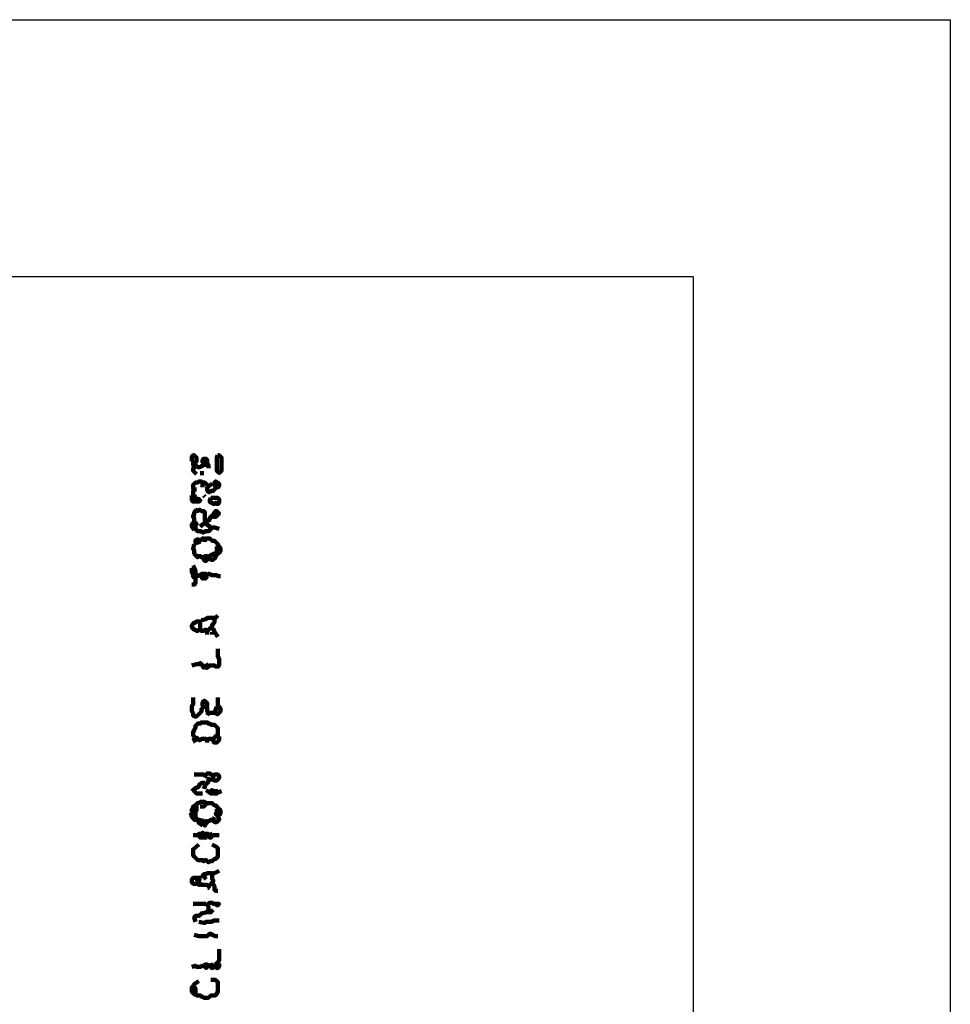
# Model space of a CAD drawing. Header units: metres. Extents: x 1704 to 4131, y 3282 to 4241.
# Tile 77 of 78: x 2258 to 2265, y 4229 to 4237. Entities that reach past the tile are written whole.
import ezdxf

# ---------------------------------------------------------------- set-up
doc = ezdxf.new("R2010")
doc.units = ezdxf.units.M
doc.layers.add('Dibujo', color=7, linetype='Continuous')
doc.layers.add('P', color=250, linetype='Continuous', lineweight=100)

msp = doc.modelspace()

# ---------------------------------------------------------------- linework, layer by layer
at = {"layer": 'Dibujo', "color": 0, "linetype": 'ByBlock'}
for p, q in [((2244.0098, 4237.0141), (2265.0098, 4237.0141)), ((2265.0098, 4237.0141), (2265.0098, 4207.3141)), ((2263.0098, 4235.0141), (2246.0098, 4235.0141)), ((2263.0098, 4235.0141), (2263.0098, 4209.3141))]:
    msp.add_line(p, q, dxfattribs=at)
at = {"layer": 'P', "color": 0, "linetype": 'Continuous'}
for points in [[(2259.1133, 4233.5815), (2259.1133, 4233.6184), (2259.1226, 4233.6276), (2259.1318, 4233.6276), (2259.141, 4233.6184), (2259.1503, 4233.6092), (2259.1503, 4233.6), (2259.1503, 4233.5907), (2259.1503, 4233.5815), (2259.141, 4233.5723), (2259.1318, 4233.5723), (2259.1226, 4233.5723), (2259.1226, 4233.563), (2259.1226, 4233.5538), (2259.1318, 4233.5446), (2259.141, 4233.5353), (2259.1503, 4233.5446), (2259.1595, 4233.5353), (2259.1687, 4233.5353), (2259.178, 4233.5353), (2259.1872, 4233.5446), (2259.1964, 4233.5446), (2259.2056, 4233.5538), (2259.2056, 4233.563), (2259.1964, 4233.5723), (2259.1964, 4233.5815), (2259.1964, 4233.5907), (2259.2056, 4233.6), (2259.2149, 4233.6), (2259.2241, 4233.6), (2259.2333, 4233.5907), (2259.2333, 4233.5815), (2259.2333, 4233.5723), (2259.2333, 4233.563), (2259.2426, 4233.5538), (2259.2426, 4233.5446), (2259.2426, 4233.5261)], [(2259.3164, 4233.6276), (2259.3256, 4233.6276), (2259.3349, 4233.6184), (2259.3441, 4233.6092), (2259.3441, 4233.6), (2259.3441, 4233.5907), (2259.3441, 4233.5815), (2259.3441, 4233.5723), (2259.3441, 4233.563), (2259.3441, 4233.5538), (2259.3441, 4233.5446), (2259.3441, 4233.5353), (2259.3441, 4233.5261), (2259.3441, 4233.5169), (2259.3441, 4233.5076), (2259.3349, 4233.4984), (2259.3256, 4233.4892), (2259.3164, 4233.4984), (2259.3072, 4233.5076), (2259.3072, 4233.5169), (2259.3072, 4233.5261), (2259.3072, 4233.5353), (2259.3072, 4233.5446), (2259.3072, 4233.5538), (2259.3072, 4233.563), (2259.3072, 4233.5723), (2259.3072, 4233.5815), (2259.3072, 4233.5907), (2259.3072, 4233.6), (2259.3072, 4233.6092), (2259.3164, 4233.6276)], [(2259.1318, 4233.5446), (2259.1226, 4233.5169), (2259.1226, 4233.5076), (2259.1503, 4233.48)], [(2259.2056, 4233.5538), (2259.2241, 4233.5538)], [(2259.178, 4233.4892), (2259.2056, 4233.4892)], [(2259.1133, 4233.3138), (2259.1133, 4233.2769), (2259.1226, 4233.2676), (2259.1318, 4233.2676), (2259.141, 4233.2769), (2259.1503, 4233.2861), (2259.141, 4233.2953), (2259.141, 4233.3046), (2259.1318, 4233.3138), (2259.1226, 4233.323), (2259.1226, 4233.3323), (2259.1226, 4233.3415), (2259.1226, 4233.3507), (2259.1318, 4233.36), (2259.1226, 4233.3692), (2259.1226, 4233.3784), (2259.1226, 4233.3876), (2259.1226, 4233.3969), (2259.1318, 4233.4061), (2259.141, 4233.4153), (2259.1503, 4233.4153), (2259.1595, 4233.4153), (2259.1687, 4233.4246), (2259.178, 4233.4246), (2259.1872, 4233.4246), (2259.1964, 4233.4153), (2259.2056, 4233.4153), (2259.2149, 4233.4153), (2259.2241, 4233.4061), (2259.2333, 4233.3969), (2259.2426, 4233.3876), (2259.2333, 4233.3784), (2259.2333, 4233.3692), (2259.2333, 4233.36), (2259.2333, 4233.3507), (2259.2426, 4233.3415), (2259.2518, 4233.3415), (2259.261, 4233.3507), (2259.2703, 4233.3507), (2259.2795, 4233.3507), (2259.2887, 4233.36), (2259.298, 4233.3692), (2259.3072, 4233.3784), (2259.3164, 4233.3784), (2259.3256, 4233.3876), (2259.3256, 4233.3969), (2259.3256, 4233.4061), (2259.3164, 4233.4153), (2259.3072, 4233.4153), (2259.298, 4233.4246), (2259.2887, 4233.4153), (2259.2887, 4233.4061), (2259.298, 4233.3784)], [(2259.1964, 4233.4153), (2259.1964, 4233.3784)], [(2259.2703, 4233.4061), (2259.2426, 4233.3876)], [(2259.1318, 4233.36), (2259.1503, 4233.36)], [(2259.2056, 4233.3138), (2259.2149, 4233.3046)], [(2259.261, 4233.2953), (2259.2703, 4233.2953), (2259.2795, 4233.2953), (2259.2887, 4233.2953), (2259.298, 4233.2953), (2259.3072, 4233.2953), (2259.3164, 4233.2953), (2259.3256, 4233.2861), (2259.3256, 4233.2769), (2259.3256, 4233.2676), (2259.3256, 4233.2584), (2259.3164, 4233.2492), (2259.3072, 4233.2492), (2259.298, 4233.2584), (2259.2887, 4233.2492), (2259.2795, 4233.2492), (2259.2703, 4233.2584), (2259.261, 4233.2584), (2259.2518, 4233.2676), (2259.2518, 4233.2769), (2259.261, 4233.2953)], [(2259.1503, 4233.2861), (2259.1687, 4233.2861), (2259.178, 4233.2769), (2259.1687, 4233.2676), (2259.141, 4233.2676)], [(2259.3256, 4233.0553), (2259.2887, 4233.0646), (2259.2795, 4233.0646), (2259.2703, 4233.0646), (2259.261, 4233.0553), (2259.2518, 4233.0461), (2259.2426, 4233.0369), (2259.2333, 4233.0369), (2259.2241, 4233.0369), (2259.2149, 4233.0369), (2259.2056, 4233.0276), (2259.1964, 4233.0276), (2259.1872, 4233.0369), (2259.178, 4233.0369), (2259.1687, 4233.0369), (2259.1595, 4233.0369), (2259.1503, 4233.0461), (2259.141, 4233.0553), (2259.141, 4233.0646), (2259.141, 4233.0738), (2259.141, 4233.083), (2259.1503, 4233.0923), (2259.141, 4233.1015), (2259.1318, 4233.1107), (2259.1318, 4233.12), (2259.1318, 4233.1292), (2259.1318, 4233.1384), (2259.1226, 4233.1476), (2259.1226, 4233.1569), (2259.1318, 4233.1661), (2259.1318, 4233.1753), (2259.1318, 4233.1846), (2259.141, 4233.1938), (2259.1503, 4233.203), (2259.1595, 4233.1938), (2259.1687, 4233.203), (2259.178, 4233.203), (2259.1872, 4233.1938), (2259.1964, 4233.1938), (2259.2056, 4233.1938), (2259.2149, 4233.1846), (2259.2149, 4233.1753), (2259.2149, 4233.1661), (2259.2149, 4233.1569), (2259.2149, 4233.1476), (2259.2149, 4233.1384), (2259.2149, 4233.1292), (2259.2149, 4233.12), (2259.2241, 4233.1107), (2259.2333, 4233.12), (2259.2426, 4233.12), (2259.2518, 4233.1292), (2259.2518, 4233.1384), (2259.261, 4233.1476), (2259.2703, 4233.1569), (2259.2795, 4233.1476), (2259.2887, 4233.1476), (2259.298, 4233.1476), (2259.3072, 4233.1569), (2259.3164, 4233.1661), (2259.3256, 4233.1753), (2259.3164, 4233.1846), (2259.3072, 4233.1938), (2259.298, 4233.1938), (2259.2703, 4233.1569)], [(2259.1318, 4233.1107), (2259.1133, 4233.0923), (2259.1133, 4233.083), (2259.1133, 4233.0738), (2259.1318, 4233.0461)], [(2259.178, 4233.0738), (2259.2149, 4233.1015)], [(2259.2149, 4233.1015), (2259.261, 4233.0646)], [(2259.178, 4232.9538), (2259.141, 4232.9446), (2259.141, 4232.9538), (2259.141, 4232.963), (2259.1503, 4232.9723), (2259.1595, 4232.9723), (2259.1687, 4232.9723), (2259.178, 4232.963), (2259.1872, 4232.9723), (2259.1964, 4232.9815), (2259.2056, 4232.9815), (2259.2149, 4232.9723), (2259.2241, 4232.9815), (2259.2333, 4232.9815), (2259.2426, 4232.9815), (2259.2518, 4232.9815), (2259.261, 4232.9723), (2259.2703, 4232.963), (2259.2795, 4232.963), (2259.2887, 4232.963), (2259.298, 4232.9538), (2259.3072, 4232.9446), (2259.3164, 4232.9353), (2259.3164, 4232.9261), (2259.3256, 4232.9169), (2259.3349, 4232.9076), (2259.3349, 4232.8984), (2259.3349, 4232.8892), (2259.3349, 4232.88), (2259.3256, 4232.8707), (2259.3164, 4232.8615), (2259.3072, 4232.8523), (2259.298, 4232.843), (2259.298, 4232.8338), (2259.2887, 4232.8246), (2259.2795, 4232.8153), (2259.2703, 4232.8153), (2259.261, 4232.8153), (2259.2518, 4232.8246), (2259.2426, 4232.8338), (2259.2333, 4232.843), (2259.2241, 4232.843), (2259.2149, 4232.843), (2259.2056, 4232.8338), (2259.2056, 4232.8246), (2259.2056, 4232.8153), (2259.2149, 4232.8061), (2259.2241, 4232.8061), (2259.2426, 4232.8246)], [(2259.1318, 4232.9353), (2259.1226, 4232.8984), (2259.1318, 4232.8892), (2259.1318, 4232.88), (2259.1318, 4232.8707), (2259.1318, 4232.8615), (2259.141, 4232.8523), (2259.1503, 4232.843), (2259.1595, 4232.8338), (2259.1687, 4232.843), (2259.178, 4232.843), (2259.1872, 4232.8338), (2259.2056, 4232.8338)], [(2259.2149, 4232.9723), (2259.2149, 4232.9538)], [(2259.3072, 4232.9169), (2259.3072, 4232.8892), (2259.3072, 4232.88), (2259.298, 4232.8615)], [(2259.2426, 4232.8338), (2259.261, 4232.8523), (2259.2703, 4232.8523), (2259.2795, 4232.8615), (2259.298, 4232.8615)], [(2259.1226, 4232.7692), (2259.141, 4232.7323), (2259.141, 4232.723), (2259.141, 4232.7138), (2259.141, 4232.7046), (2259.1503, 4232.6953), (2259.1595, 4232.6861), (2259.1687, 4232.6953), (2259.178, 4232.6953), (2259.1872, 4232.7046), (2259.1964, 4232.7046), (2259.2056, 4232.7046), (2259.2149, 4232.7046), (2259.2241, 4232.7046), (2259.2333, 4232.6953), (2259.2426, 4232.7046), (2259.2518, 4232.7046), (2259.261, 4232.6953), (2259.2703, 4232.6953), (2259.2795, 4232.6953), (2259.2887, 4232.6953), (2259.298, 4232.6953), (2259.3072, 4232.6953), (2259.3164, 4232.6861), (2259.3349, 4232.6861)], [(2259.1133, 4232.7507), (2259.1133, 4232.7138), (2259.1226, 4232.7046), (2259.1226, 4232.6953), (2259.1226, 4232.6861), (2259.1318, 4232.6769), (2259.141, 4232.6676), (2259.141, 4232.6584), (2259.141, 4232.6492), (2259.141, 4232.64), (2259.141, 4232.6307), (2259.1318, 4232.6215), (2259.1133, 4232.6215)], [(2259.1872, 4232.6861), (2259.1964, 4232.6676), (2259.2056, 4232.6769), (2259.2149, 4232.6676), (2259.2333, 4232.6861)], [(2259.3164, 4232.3815), (2259.2887, 4232.3538), (2259.2887, 4232.3446), (2259.2887, 4232.3353), (2259.2887, 4232.3261), (2259.2795, 4232.3169), (2259.2703, 4232.3076), (2259.2703, 4232.2984), (2259.2703, 4232.2892), (2259.261, 4232.2892), (2259.2518, 4232.28), (2259.2426, 4232.2707), (2259.2333, 4232.2615), (2259.2241, 4232.2707), (2259.2149, 4232.2707), (2259.2056, 4232.2615), (2259.1964, 4232.2615), (2259.1872, 4232.2615), (2259.178, 4232.2707), (2259.1687, 4232.2707), (2259.1595, 4232.2615), (2259.1503, 4232.2615), (2259.141, 4232.2707), (2259.1318, 4232.2707), (2259.1226, 4232.28), (2259.1133, 4232.2892), (2259.1133, 4232.2984), (2259.1133, 4232.3076), (2259.1226, 4232.3169), (2259.1318, 4232.3261), (2259.141, 4232.3261), (2259.1503, 4232.3353), (2259.1595, 4232.3353), (2259.1687, 4232.3353), (2259.178, 4232.3353), (2259.178, 4232.3261), (2259.178, 4232.3169), (2259.178, 4232.3076), (2259.178, 4232.2984), (2259.178, 4232.2892), (2259.178, 4232.2707)], [(2259.1872, 4232.3446), (2259.2241, 4232.3538), (2259.2333, 4232.363), (2259.2426, 4232.363), (2259.2887, 4232.363)], [(2259.2333, 4232.2615), (2259.2333, 4232.2338)], [(2259.2703, 4232.2523), (2259.2703, 4232.2338)], [(2259.2795, 4232.28), (2259.2887, 4232.2523), (2259.298, 4232.243), (2259.3164, 4232.2153)], [(2259.3164, 4232.123), (2259.3164, 4232.0861), (2259.3164, 4232.0769), (2259.3164, 4232.0676), (2259.3164, 4232.0584), (2259.3256, 4232.0492), (2259.3256, 4232.04), (2259.3256, 4232.0307), (2259.3256, 4232.0215), (2259.3256, 4232.0123), (2259.3256, 4232.003), (2259.3256, 4231.9938), (2259.3164, 4231.9846), (2259.3072, 4231.9846), (2259.298, 4231.9846), (2259.2887, 4231.9938), (2259.2795, 4231.9938), (2259.2703, 4231.9938), (2259.261, 4231.9938), (2259.2518, 4231.9938), (2259.2426, 4231.9846), (2259.2333, 4231.9753), (2259.2241, 4231.9753), (2259.2149, 4231.9846), (2259.2056, 4231.9753), (2259.1964, 4231.9846), (2259.1964, 4231.9938), (2259.1872, 4232.003), (2259.178, 4232.0123), (2259.1687, 4232.003), (2259.1595, 4232.003), (2259.1503, 4232.003), (2259.1133, 4231.9938)], [(2259.2149, 4231.9846), (2259.2426, 4232.003)], [(2259.1226, 4231.7446), (2259.1226, 4231.7076), (2259.1226, 4231.6984), (2259.1226, 4231.6892), (2259.1133, 4231.68), (2259.1133, 4231.6707), (2259.1133, 4231.6615), (2259.1133, 4231.6523), (2259.1133, 4231.643), (2259.1133, 4231.6338), (2259.1226, 4231.6246), (2259.1226, 4231.6153), (2259.1226, 4231.6061), (2259.1318, 4231.5969), (2259.141, 4231.5969), (2259.1503, 4231.5969), (2259.1595, 4231.6061), (2259.1687, 4231.6153), (2259.178, 4231.6246), (2259.1872, 4231.6338), (2259.1872, 4231.643), (2259.1872, 4231.6523), (2259.1964, 4231.6615), (2259.2056, 4231.6707), (2259.1964, 4231.68), (2259.1964, 4231.6892), (2259.1964, 4231.6984), (2259.1964, 4231.7076), (2259.2056, 4231.7169), (2259.2149, 4231.7169), (2259.2241, 4231.7076), (2259.2333, 4231.6984), (2259.2333, 4231.6892), (2259.2333, 4231.68), (2259.2241, 4231.6707), (2259.2333, 4231.6615), (2259.2333, 4231.6523), (2259.2333, 4231.643), (2259.2333, 4231.6338), (2259.2426, 4231.6246), (2259.2333, 4231.6061)], [(2259.3164, 4231.7446), (2259.3164, 4231.7076), (2259.3164, 4231.6984), (2259.3164, 4231.6892), (2259.3164, 4231.68), (2259.3256, 4231.6707), (2259.3349, 4231.6615), (2259.3349, 4231.6523), (2259.3349, 4231.643), (2259.3349, 4231.6338), (2259.3256, 4231.6246), (2259.3164, 4231.6153), (2259.3072, 4231.6153), (2259.298, 4231.6246), (2259.2887, 4231.6246), (2259.2795, 4231.6246), (2259.2426, 4231.6246)], [(2259.2056, 4231.6707), (2259.2241, 4231.6707)], [(2259.3072, 4231.6707), (2259.2887, 4231.6246)], [(2259.2795, 4231.4215), (2259.2426, 4231.4215), (2259.2333, 4231.4123), (2259.2241, 4231.4215), (2259.2149, 4231.4215), (2259.2056, 4231.4215), (2259.1964, 4231.4215), (2259.1872, 4231.4215), (2259.178, 4231.4123), (2259.1687, 4231.4123), (2259.1595, 4231.4215), (2259.1503, 4231.4307), (2259.141, 4231.4307), (2259.1318, 4231.44), (2259.1226, 4231.4492), (2259.1226, 4231.4584), (2259.1226, 4231.4676), (2259.1226, 4231.4769), (2259.1318, 4231.4861), (2259.1318, 4231.4953), (2259.141, 4231.5046), (2259.141, 4231.5138), (2259.141, 4231.523), (2259.1503, 4231.5323), (2259.1595, 4231.5415), (2259.1687, 4231.5415), (2259.178, 4231.5415), (2259.1872, 4231.5507), (2259.1964, 4231.5507), (2259.2056, 4231.5507), (2259.2149, 4231.5507), (2259.2241, 4231.5507), (2259.2333, 4231.5507), (2259.2426, 4231.5415), (2259.2518, 4231.5415), (2259.261, 4231.5323), (2259.2703, 4231.5323), (2259.2795, 4231.5323), (2259.2887, 4231.5323), (2259.298, 4231.523), (2259.3072, 4231.5138), (2259.3164, 4231.5046), (2259.3164, 4231.4953), (2259.3164, 4231.4861), (2259.3164, 4231.4769), (2259.3164, 4231.4676), (2259.3164, 4231.4584), (2259.3164, 4231.4492), (2259.3072, 4231.4492), (2259.298, 4231.44), (2259.2887, 4231.4307), (2259.2795, 4231.4215), (2259.2795, 4231.4123), (2259.2795, 4231.403), (2259.2887, 4231.3938), (2259.298, 4231.3938), (2259.3072, 4231.3938), (2259.3164, 4231.403), (2259.3256, 4231.4123), (2259.3256, 4231.4215), (2259.3256, 4231.44)], [(2259.1226, 4231.4307), (2259.141, 4231.3938)], [(2259.2333, 4231.4123), (2259.2333, 4231.3938)], [(2259.1318, 4231.1446), (2259.1687, 4231.1446), (2259.178, 4231.1446), (2259.1872, 4231.1446), (2259.1964, 4231.1446), (2259.2056, 4231.1446), (2259.2149, 4231.1353), (2259.2241, 4231.1446), (2259.2333, 4231.1538), (2259.2426, 4231.1538), (2259.2518, 4231.1538), (2259.261, 4231.1446), (2259.2703, 4231.1446), (2259.2795, 4231.1353), (2259.2887, 4231.1446), (2259.298, 4231.1446), (2259.3072, 4231.1446), (2259.3164, 4231.1446), (2259.3256, 4231.1353), (2259.3256, 4231.1261), (2259.3256, 4231.1169), (2259.3164, 4231.1076), (2259.3072, 4231.0984), (2259.298, 4231.0984), (2259.2887, 4231.0984), (2259.2795, 4231.1076), (2259.2703, 4231.1076), (2259.261, 4231.1076), (2259.2518, 4231.1076), (2259.2426, 4231.1076), (2259.2426, 4231.0984), (2259.2426, 4231.0892), (2259.2333, 4231.08), (2259.2241, 4231.0707), (2259.2149, 4231.0615), (2259.2149, 4231.0523), (2259.2056, 4231.0338)], [(2259.1133, 4231.0153), (2259.1503, 4231.043), (2259.1595, 4231.043), (2259.1687, 4231.0523), (2259.1687, 4231.0615), (2259.178, 4231.0707), (2259.1872, 4231.08), (2259.1964, 4231.08), (2259.2149, 4231.08)], [(2259.2333, 4231.1261), (2259.2333, 4231.1169)], [(2259.2795, 4231.1353), (2259.2795, 4231.1076)], [(2259.1318, 4231.0153), (2259.1503, 4230.9969), (2259.1595, 4230.9969), (2259.1687, 4230.9969), (2259.1964, 4230.9969)], [(2259.2241, 4231.0246), (2259.261, 4230.9969), (2259.2703, 4230.9969), (2259.2795, 4231.0061), (2259.2887, 4230.9969), (2259.298, 4230.9969), (2259.3072, 4230.9969), (2259.3164, 4231.0061), (2259.3441, 4231.0153)], [(2259.2426, 4231.0061), (2259.2703, 4231.0246), (2259.2795, 4231.0153), (2259.3164, 4231.0153)], [(2259.2056, 4230.7846), (2259.1687, 4230.7938), (2259.1595, 4230.7846), (2259.1503, 4230.7938), (2259.1503, 4230.803), (2259.141, 4230.8123), (2259.141, 4230.8215), (2259.141, 4230.8307), (2259.141, 4230.84), (2259.141, 4230.8492), (2259.141, 4230.8584), (2259.1503, 4230.8676), (2259.1503, 4230.8769), (2259.1503, 4230.8861), (2259.1503, 4230.8953), (2259.141, 4230.9046), (2259.1503, 4230.9138), (2259.1595, 4230.923), (2259.1687, 4230.923), (2259.178, 4230.9323), (2259.1872, 4230.9323), (2259.1964, 4230.9323), (2259.2056, 4230.9323), (2259.2149, 4230.9323), (2259.2241, 4230.923), (2259.2333, 4230.923), (2259.2426, 4230.923), (2259.2518, 4230.923), (2259.261, 4230.923), (2259.2703, 4230.923), (2259.2795, 4230.9138), (2259.2887, 4230.9046), (2259.298, 4230.9046), (2259.3072, 4230.8953), (2259.3164, 4230.8861), (2259.3256, 4230.8769), (2259.3349, 4230.8676), (2259.3349, 4230.8584), (2259.3349, 4230.8492), (2259.3349, 4230.84), (2259.3256, 4230.8307), (2259.3164, 4230.8215), (2259.3164, 4230.8123), (2259.3256, 4230.803), (2259.3256, 4230.7938), (2259.3164, 4230.7846), (2259.3072, 4230.7753), (2259.298, 4230.7753), (2259.2887, 4230.7753), (2259.2795, 4230.7846), (2259.2703, 4230.7938), (2259.261, 4230.7938), (2259.2518, 4230.7846), (2259.2426, 4230.7846), (2259.2333, 4230.7753), (2259.2241, 4230.7846), (2259.2149, 4230.7753), (2259.2056, 4230.7661), (2259.2056, 4230.7569), (2259.2149, 4230.7476), (2259.2333, 4230.7753)], [(2259.2333, 4230.923), (2259.2149, 4230.9046), (2259.2056, 4230.8953), (2259.1964, 4230.8953), (2259.178, 4230.8953)], [(2259.1041, 4230.8492), (2259.1133, 4230.8215), (2259.1133, 4230.8123), (2259.141, 4230.7846)], [(2259.141, 4230.8584), (2259.1133, 4230.8584), (2259.1133, 4230.8676), (2259.1133, 4230.8769), (2259.1226, 4230.8861), (2259.1226, 4230.8953), (2259.141, 4230.9046)], [(2259.3072, 4230.8769), (2259.3072, 4230.8492), (2259.298, 4230.84), (2259.3164, 4230.8215)], [(2259.1595, 4230.7753), (2259.1964, 4230.7476)], [(2259.2887, 4230.8123), (2259.2795, 4230.7938)], [(2259.2333, 4230.6553), (2259.1964, 4230.6553), (2259.1872, 4230.6553), (2259.178, 4230.6553), (2259.1687, 4230.6646), (2259.1595, 4230.6738), (2259.1687, 4230.683), (2259.178, 4230.683), (2259.1872, 4230.683), (2259.1964, 4230.6923), (2259.2056, 4230.683), (2259.2149, 4230.683), (2259.2241, 4230.683), (2259.2333, 4230.683), (2259.2426, 4230.683), (2259.2426, 4230.6738), (2259.2426, 4230.6646), (2259.2518, 4230.6553), (2259.261, 4230.6553), (2259.2703, 4230.6646), (2259.2518, 4230.6923)], [(2259.1226, 4230.6738), (2259.1595, 4230.6738)], [(2259.2795, 4230.6738), (2259.3256, 4230.6738)], [(2259.2703, 4230.6), (2259.3072, 4230.5815), (2259.3164, 4230.5723), (2259.3164, 4230.563), (2259.3164, 4230.5538), (2259.3164, 4230.5446), (2259.3164, 4230.5353), (2259.3164, 4230.5261), (2259.3164, 4230.5169), (2259.3164, 4230.5076), (2259.3072, 4230.4984), (2259.298, 4230.4892), (2259.2887, 4230.4892), (2259.2795, 4230.48), (2259.2703, 4230.4707), (2259.261, 4230.4707), (2259.2518, 4230.4707), (2259.2426, 4230.4615), (2259.2333, 4230.4707), (2259.2241, 4230.48), (2259.2149, 4230.48), (2259.2056, 4230.4707), (2259.1964, 4230.48), (2259.1872, 4230.48), (2259.178, 4230.48), (2259.1687, 4230.48), (2259.1595, 4230.48), (2259.1503, 4230.4892), (2259.141, 4230.4984), (2259.1318, 4230.5076), (2259.1226, 4230.5169), (2259.1226, 4230.5261), (2259.1226, 4230.5353), (2259.1226, 4230.5446), (2259.1226, 4230.5538), (2259.1226, 4230.563), (2259.1687, 4230.6)], [(2259.3256, 4230.3969), (2259.2887, 4230.3784), (2259.2795, 4230.3784), (2259.2703, 4230.3692), (2259.261, 4230.3784), (2259.2518, 4230.3784), (2259.2426, 4230.3784), (2259.2333, 4230.3784), (2259.2241, 4230.3692), (2259.2149, 4230.3692), (2259.2056, 4230.3692), (2259.1964, 4230.36), (2259.2241, 4230.3323)], [(2259.2703, 4230.3692), (2259.2703, 4230.3323), (2259.2795, 4230.323), (2259.2795, 4230.3138), (2259.2703, 4230.3046), (2259.261, 4230.2953), (2259.2518, 4230.2861), (2259.2426, 4230.2769), (2259.2333, 4230.2861), (2259.2241, 4230.2861), (2259.2149, 4230.2861), (2259.2056, 4230.2861), (2259.1964, 4230.2861), (2259.1872, 4230.2861), (2259.178, 4230.2953), (2259.1687, 4230.2861), (2259.1595, 4230.2953), (2259.1503, 4230.2953), (2259.141, 4230.2953), (2259.1318, 4230.2953), (2259.1226, 4230.2953), (2259.1133, 4230.3046), (2259.1133, 4230.3138), (2259.1133, 4230.323), (2259.1133, 4230.3323), (2259.1226, 4230.3415), (2259.1318, 4230.3415), (2259.141, 4230.3415), (2259.1872, 4230.3415)], [(2259.1503, 4230.3323), (2259.1518, 4230.3276), (2259.1549, 4230.3246), (2259.158, 4230.32), (2259.161, 4230.3153), (2259.1641, 4230.3153), (2259.1656, 4230.3153), (2259.1703, 4230.32), (2259.1733, 4230.3246), (2259.1749, 4230.3276), (2259.178, 4230.3323)], [(2259.1595, 4230.3138), (2259.1595, 4230.2953)], [(2259.178, 4230.3046), (2259.178, 4230.2953)], [(2259.2703, 4230.3046), (2259.2887, 4230.2769), (2259.2887, 4230.2676), (2259.2887, 4230.2584), (2259.2887, 4230.2492), (2259.298, 4230.24), (2259.3164, 4230.24)], [(2259.2426, 4230.2676), (2259.2518, 4230.2584)], [(2259.1226, 4230.1384), (2259.1595, 4230.1384), (2259.1687, 4230.1384), (2259.178, 4230.1384), (2259.2241, 4230.1384)], [(2259.141, 4230), (2259.1318, 4230.0369), (2259.141, 4230.0461), (2259.1503, 4230.0461), (2259.1595, 4230.0461), (2259.1687, 4230.0461), (2259.178, 4230.0553), (2259.1872, 4230.0646), (2259.2333, 4230.0738)], [(2259.2887, 4230.1384), (2259.3256, 4230.1384), (2259.3164, 4230.1292), (2259.3072, 4230.1292), (2259.298, 4230.1384), (2259.2887, 4230.1384), (2259.2795, 4230.1384), (2259.2703, 4230.1476), (2259.261, 4230.1476), (2259.2518, 4230.1476), (2259.2426, 4230.1384), (2259.2333, 4230.1292), (2259.2426, 4230.12), (2259.2426, 4230.1107), (2259.2426, 4230.1015), (2259.2426, 4230.0923), (2259.2333, 4230.083), (2259.2426, 4230.0738), (2259.2518, 4230.0738), (2259.261, 4230.0738), (2259.2795, 4230.0923)], [(2259.1687, 4230), (2259.2056, 4229.9907), (2259.2149, 4229.9907), (2259.2241, 4230), (2259.2333, 4230), (2259.2426, 4230), (2259.2518, 4230), (2259.261, 4230), (2259.2703, 4230), (2259.2795, 4230.0092), (2259.2887, 4230.0092), (2259.298, 4230.0092), (2259.3256, 4230.0092)], [(2259.1318, 4229.8984), (2259.1687, 4229.8892), (2259.178, 4229.8892), (2259.1872, 4229.8892), (2259.1964, 4229.8892), (2259.2056, 4229.8892), (2259.2149, 4229.8892), (2259.2241, 4229.8892), (2259.2333, 4229.8892), (2259.2426, 4229.8984), (2259.2518, 4229.9076), (2259.261, 4229.9076), (2259.2703, 4229.8984), (2259.2795, 4229.8984), (2259.2887, 4229.8892), (2259.298, 4229.8892), (2259.3164, 4229.8892)], [(2259.3256, 4229.7876), (2259.3256, 4229.7507), (2259.3256, 4229.7415), (2259.3256, 4229.7323), (2259.3256, 4229.723), (2259.3256, 4229.7138), (2259.3256, 4229.7046), (2259.3256, 4229.6953), (2259.3164, 4229.6861), (2259.3072, 4229.6769), (2259.298, 4229.6676), (2259.2887, 4229.6584), (2259.298, 4229.6492), (2259.3072, 4229.64), (2259.3164, 4229.64), (2259.3256, 4229.6492), (2259.3256, 4229.6769)], [(2259.1133, 4229.6492), (2259.141, 4229.6584), (2259.1503, 4229.6492), (2259.1595, 4229.6492), (2259.1687, 4229.6492), (2259.178, 4229.6492), (2259.1964, 4229.6584)], [(2259.2426, 4229.6584), (2259.2241, 4229.64), (2259.2149, 4229.6492), (2259.2056, 4229.6584), (2259.2149, 4229.6676), (2259.2241, 4229.6676), (2259.2333, 4229.6676), (2259.2426, 4229.6584), (2259.2795, 4229.6676)], [(2259.261, 4229.6584), (2259.2626, 4229.6538), (2259.2626, 4229.6507), (2259.2641, 4229.6446), (2259.2656, 4229.6415), (2259.2687, 4229.64), (2259.2718, 4229.64), (2259.2749, 4229.6415), (2259.281, 4229.6446), (2259.2841, 4229.6476), (2259.2887, 4229.6492)], [(2259.261, 4229.5476), (2259.298, 4229.5476), (2259.3072, 4229.5384), (2259.3164, 4229.5292), (2259.3164, 4229.52), (2259.3164, 4229.5107), (2259.3164, 4229.5015), (2259.3164, 4229.4923), (2259.3164, 4229.483), (2259.3164, 4229.4738), (2259.3164, 4229.4646), (2259.3164, 4229.4553), (2259.3072, 4229.4461), (2259.3072, 4229.4369), (2259.298, 4229.4276), (2259.2887, 4229.4276), (2259.2795, 4229.4276), (2259.2703, 4229.4276), (2259.261, 4229.4276), (2259.2518, 4229.4184), (2259.2426, 4229.4092), (2259.2333, 4229.4092), (2259.2241, 4229.4092), (2259.2149, 4229.4092), (2259.2056, 4229.4092), (2259.1964, 4229.4184), (2259.1872, 4229.4184), (2259.178, 4229.4276), (2259.1687, 4229.4276), (2259.1595, 4229.4276), (2259.1503, 4229.4276), (2259.141, 4229.4369), (2259.1318, 4229.4369), (2259.1226, 4229.4461), (2259.1133, 4229.4553), (2259.1133, 4229.4646), (2259.1133, 4229.4738), (2259.1133, 4229.483), (2259.1133, 4229.4923), (2259.1226, 4229.5015), (2259.1318, 4229.4923), (2259.141, 4229.483), (2259.141, 4229.4738), (2259.141, 4229.4646), (2259.141, 4229.4369)], [(2259.1226, 4229.5107), (2259.1687, 4229.5384)]]:
    msp.add_lwpolyline(points, dxfattribs=at)

doc.saveas('drawing.dxf')
